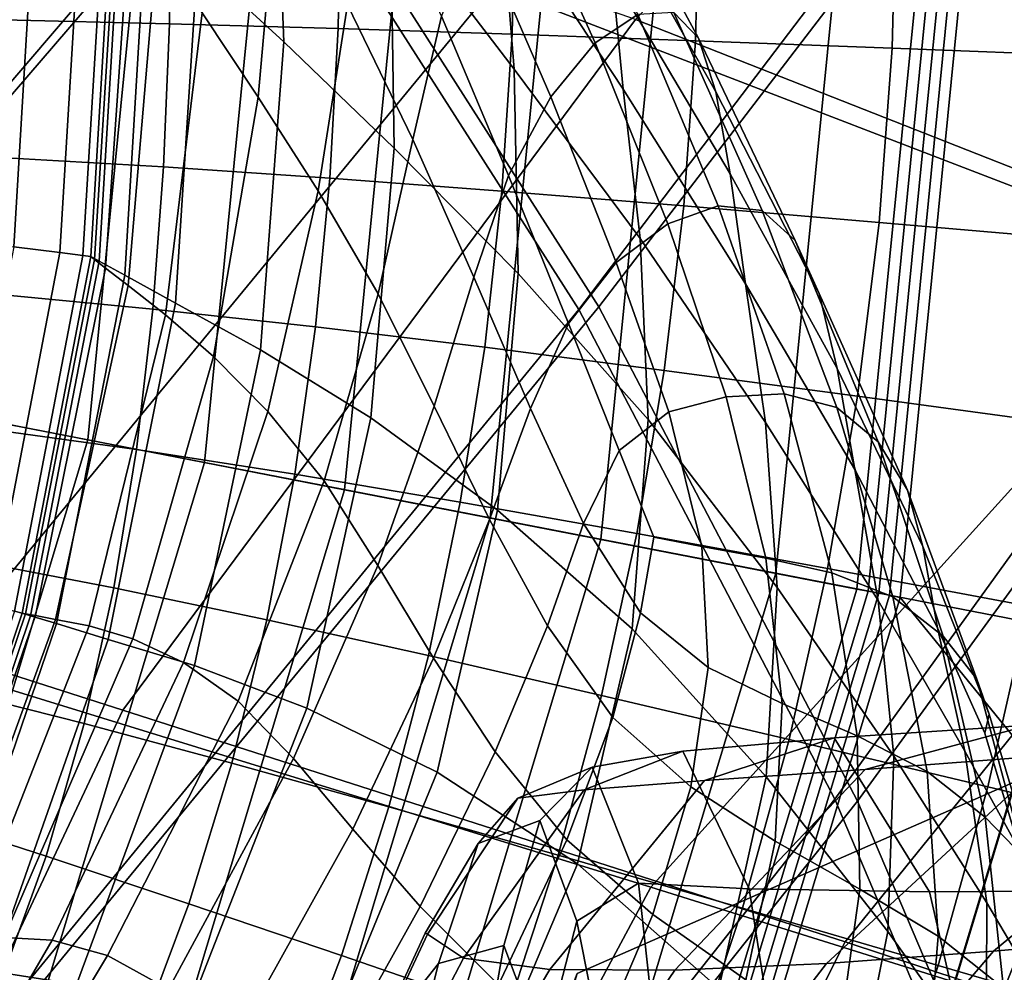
# Model space of a CAD drawing. Extents: x -3.29 to 3.54, y -2.92 to 1.93.
# Tile 109 of 167: x 0.23 to 0.32, y -0.09 to -0.01. Entities that reach past the tile are written whole.
import ezdxf

# ---------------------------------------------------------------- set-up
doc = ezdxf.new("R2010")
doc.units = 0

msp = doc.modelspace()

# ---------------------------------------------------------------- linework, layer by layer
for points in [[(0.253402, 0.00979, -0.009351), (0.312123, 0.082041, -0.009351), (0.334972, 0.034975, -0.009351), (0.281735, -0.034567, -0.009351)], [(0.251844, 0.009271, 0.037583), (0.279997, -0.034779, 0.037577), (0.332585, 0.034439, 0.037556), (0.309893, 0.081157, 0.037558)], [(0.219946, 0.054784, -0.009351), (0.253402, 0.00979, -0.009351), (0.192827, -0.060623, -0.009351), (0.155055, -0.017276, -0.009351)], [(0.218541, 0.054019, 0.037585), (0.154275, -0.017581, 0.037603), (0.191896, -0.060732, 0.0376), (0.251844, 0.009271, 0.037583)], [(0.33491, -0.030861, 3.138992), (0.27265, -0.006891, 3.223112), (0.332798, 0.050083, 3.229927), (0.395717, 0.020793, 3.143178)], [(0.347503, -0.034398, 3.148272), (0.402433, 0.018906, 3.148127), (0.339321, 0.048561, 3.235356), (0.284882, -0.009744, 3.233291)], [(0.304057, -0.077244, -0.009351), (0.281735, -0.034567, -0.009351), (0.334972, 0.034975, -0.009351), (0.351388, -0.01213, -0.009351)], [(0.302098, -0.077074, 0.037569), (0.348847, -0.012269, 0.037551), (0.332585, 0.034439, 0.037556), (0.279997, -0.034779, 0.037577)], [(0.254516, -0.01167, 2.196116), (0.247061, -0.004838, 2.121392), (0.245293, 0.024927, 2.133129), (0.253528, 0.013901, 2.207214)], [(0.26374, -0.000054, 2.252432), (0.262551, 0.016657, 2.266959), (0.273255, 0.000268, 2.293294), (0.274409, -0.014032, 2.281702)], [(0.205658, 0.016104, 3.304552), (0.27265, -0.006891, 3.223112), (0.224317, -0.065585, 3.219188), (0.158182, -0.044851, 3.301203)], [(0.25231, -0.016461, 2.496356), (0.254056, 0.003325, 2.487984), (0.247853, 0.01576, 2.508564), (0.247466, -0.009186, 2.516184)], [(0.217622, 0.013672, 3.315325), (0.174135, -0.048093, 3.315568), (0.240625, -0.069388, 3.232759), (0.284882, -0.009744, 3.233291)], [(0.264062, -0.02086, 2.243797), (0.254516, -0.01167, 2.196116), (0.253528, 0.013901, 2.207214), (0.26374, -0.000054, 2.252432)], [(0.272615, 0.010655, 2.309706), (0.282888, -0.005861, 2.326627), (0.283822, -0.015764, 2.312649), (0.273255, 0.000268, 2.293294)], [(0.253402, 0.00979, -0.009351), (0.281735, -0.034567, -0.009351), (0.226238, -0.10187, -0.009351), (0.192827, -0.060623, -0.009351)], [(0.251844, 0.009271, 0.037583), (0.191896, -0.060732, 0.0376), (0.225103, -0.101712, 0.037593), (0.279997, -0.034779, 0.037577)], [(0.281421, -0.011768, 2.419726), (0.285094, -0.009311, 2.404136), (0.277242, 0.006944, 2.40068), (0.274272, 0.003996, 2.419445)], [(0.290324, -0.011375, 2.371938), (0.281168, 0.005595, 2.361765), (0.279661, 0.007456, 2.381185), (0.288193, -0.00915, 2.388031)], [(0.291835, -0.016007, 2.356531), (0.282123, 0.001207, 2.343289), (0.281168, 0.005595, 2.361765), (0.290324, -0.011375, 2.371938)], [(0.260028, -0.008475, 2.473069), (0.26568, -0.020099, 2.4633), (0.268129, -0.009462, 2.451561), (0.261874, 0.0043, 2.460475)], [(0.281421, -0.011768, 2.419726), (0.274272, 0.003996, 2.419445), (0.271114, -0.001452, 2.436674), (0.277571, -0.01643, 2.434276)], [(0.25231, -0.016461, 2.496356), (0.257492, -0.024551, 2.481855), (0.260028, -0.008475, 2.473069), (0.254056, 0.003325, 2.487984)], [(0.259212, -0.010536, 1.641531), (0.274244, -0.011024, 1.643122), (0.274531, 0.002556, 1.644856), (0.259438, 0.002415, 1.643285)], [(0.274244, -0.011024, 1.643122), (0.290084, -0.011586, 1.64558), (0.290423, 0.002704, 1.647251), (0.274531, 0.002556, 1.644856)], [(0.307053, -0.01222, 1.648972), (0.307431, 0.002862, 1.650534), (0.290423, 0.002704, 1.647251), (0.290084, -0.011586, 1.64558)], [(0.324868, -0.012907, 1.652608), (0.325278, 0.003028, 1.654038), (0.307431, 0.002862, 1.650534), (0.307053, -0.01222, 1.648972)], [(0.244668, -0.010125, 1.640741), (0.244823, 0.002279, 1.642476), (0.230367, 0.002145, 1.642366), (0.230292, -0.009793, 1.640684)], [(0.259212, -0.010536, 1.641531), (0.259438, 0.002415, 1.643285), (0.244823, 0.002279, 1.642476), (0.244668, -0.010125, 1.640741)], [(0.390116, -0.028168, 0.248325), (0.386285, 0.001832, 0.24754), (0.313794, 0.001449, 0.244324), (0.348731, -0.04248, 0.247042)], [(0.237616, -0.046049, 0.210714), (0.24228, 0.001118, 0.210714), (0.21974, 0.001014, 0.21222), (0.21551, -0.041765, 0.21222)], [(0.247679, -0.047999, 0.188836), (0.223052, -0.043227, 0.188332), (0.227431, 0.001049, 0.188332), (0.252541, 0.001165, 0.188836)], [(0.226336, 0.001044, 2.849638), (0.224561, -0.02852, 2.849638), (0.231207, -0.029364, 2.830956), (0.233034, 0.001075, 2.830956)], [(0.237053, 0.001094, 2.803543), (0.233034, 0.001075, 2.830956), (0.231207, -0.029364, 2.830956), (0.235195, -0.02987, 2.803542)], [(0.239063, 0.001103, 2.769579), (0.237053, 0.001094, 2.803543), (0.235195, -0.02987, 2.803542), (0.237188, -0.030123, 2.769579)], [(0.239063, 0.001103, 2.769579), (0.237188, -0.030123, 2.769579), (0.237853, -0.030208, 2.73125), (0.239733, 0.001106, 2.73125)], [(0.259763, -0.050341, 0.209199), (0.264862, 0.001222, 0.209199), (0.24228, 0.001118, 0.210714), (0.237616, -0.046049, 0.210714)], [(0.239733, 0.001106, 2.73125), (0.237853, -0.030208, 2.73125), (0.237853, -0.030208, 2.690738), (0.239733, 0.001106, 2.690738)], [(0.240459, 0.000556, 1.872379), (0.238586, -0.030611, 1.871728), (0.237853, -0.030208, 1.718443), (0.239733, 0.001106, 1.718443)], [(0.239733, 0.001106, 1.718443), (0.237853, -0.030208, 1.718443), (0.237853, -0.030208, 1.556394), (0.239733, 0.001106, 1.556394)], [(0.240115, 0.000678, 2.610962), (0.239733, 0.001106, 2.650226), (0.237853, -0.030208, 2.650226), (0.238176, -0.030459, 2.611305)], [(0.239733, 0.001106, 2.650226), (0.239733, 0.001106, 2.690738), (0.237853, -0.030208, 2.690738), (0.237853, -0.030208, 2.650226)], [(0.27235, -0.052781, 0.189337), (0.247679, -0.047999, 0.188836), (0.252541, 0.001165, 0.188836), (0.277696, 0.001281, 0.189337)], [(0.259763, -0.050341, 0.209199), (0.28191, -0.054633, 0.207685), (0.287444, 0.001326, 0.207685), (0.264862, 0.001222, 0.209199)], [(0.27235, -0.052781, 0.189337), (0.277696, 0.001281, 0.189337), (0.302851, 0.001397, 0.189837), (0.29702, -0.057562, 0.189837)], [(0.28191, -0.054633, 0.207685), (0.304016, -0.058917, 0.206192), (0.309983, 0.00143, 0.206192), (0.287444, 0.001326, 0.207685)], [(0.291835, -0.016007, 2.356531), (0.293073, -0.023066, 2.342488), (0.282888, -0.005861, 2.326627), (0.282123, 0.001207, 2.343289)], [(0.29702, -0.057562, 0.189837), (0.302851, 0.001397, 0.189837), (0.327957, 0.001513, 0.190354), (0.321643, -0.062333, 0.190354)], [(0.304981, -0.059104, 0.215709), (0.310968, 0.001435, 0.215709), (0.309983, 0.00143, 0.206192), (0.304016, -0.058917, 0.206192)], [(0.305905, -0.059283, 0.225247), (0.31191, 0.00144, 0.225247), (0.310968, 0.001435, 0.215709), (0.304981, -0.059104, 0.215709)], [(0.305905, -0.059283, 0.225247), (0.306829, -0.059462, 0.234785), (0.312852, 0.001445, 0.234786), (0.31191, 0.00144, 0.225247)], [(0.306829, -0.059462, 0.234785), (0.307753, -0.05964, 0.244324), (0.313794, 0.001449, 0.244324), (0.312852, 0.001445, 0.234786)], [(0.322831, -0.078173, 0.246515), (0.348731, -0.04248, 0.247042), (0.313794, 0.001449, 0.244324), (0.307753, -0.05964, 0.244324)], [(0.240115, 0.000678, 2.610962), (0.238176, -0.030459, 2.611305), (0.239144, -0.031214, 2.575567), (0.241261, -0.000606, 2.574195)], [(0.240459, 0.000556, 1.872379), (0.242639, -0.001094, 2.010087), (0.240787, -0.031821, 2.007483), (0.238586, -0.030611, 1.871728)], [(0.274409, -0.014032, 2.281702), (0.273255, 0.000268, 2.293294), (0.283822, -0.015764, 2.312649), (0.285288, -0.028655, 2.302223)], [(0.241261, -0.000606, 2.574195), (0.239144, -0.031214, 2.575567), (0.241081, -0.032723, 2.544604), (0.243576, -0.003607, 2.541933)], [(0.264062, -0.02086, 2.243797), (0.26374, -0.000054, 2.252432), (0.274409, -0.014032, 2.281702), (0.274759, -0.031677, 2.273974)], [(0.242639, -0.001094, 2.010087), (0.247061, -0.004838, 2.121392), (0.245188, -0.034241, 2.116945), (0.240787, -0.031821, 2.007483)], [(0.277571, -0.01643, 2.434276), (0.271114, -0.001452, 2.436674), (0.268129, -0.009462, 2.451561), (0.273941, -0.023206, 2.447261)], [(0.247466, -0.009186, 2.516184), (0.243576, -0.003607, 2.541933), (0.241081, -0.032723, 2.544604), (0.24431, -0.035239, 2.520006)], [(0.254516, -0.01167, 2.196116), (0.252523, -0.038274, 2.191347), (0.245188, -0.034241, 2.116945), (0.247061, -0.004838, 2.121392)], [(0.293073, -0.023066, 2.342488), (0.294389, -0.032571, 2.330484), (0.283822, -0.015764, 2.312649), (0.282888, -0.005861, 2.326627)], [(0.33491, -0.030861, 3.138992), (0.286211, -0.084655, 3.136863), (0.224317, -0.065585, 3.219188), (0.27265, -0.006891, 3.223112)], [(0.257492, -0.024551, 2.481855), (0.26267, -0.033445, 2.472215), (0.26568, -0.020099, 2.4633), (0.260028, -0.008475, 2.473069)], [(0.25231, -0.016461, 2.496356), (0.247466, -0.009186, 2.516184), (0.24431, -0.035239, 2.520006), (0.248456, -0.038837, 2.501196)], [(0.28768, -0.027397, 2.42258), (0.29203, -0.025834, 2.409401), (0.285094, -0.009311, 2.404136), (0.281421, -0.011768, 2.419726)], [(0.29203, -0.025834, 2.409401), (0.295841, -0.026243, 2.395734), (0.288193, -0.00915, 2.388031), (0.285094, -0.009311, 2.404136)], [(0.298681, -0.028819, 2.381987), (0.290324, -0.011375, 2.371938), (0.288193, -0.00915, 2.388031), (0.295841, -0.026243, 2.395734)], [(0.244149, -0.022484, 1.638522), (0.244668, -0.010125, 1.640741), (0.230292, -0.009793, 1.640684), (0.229998, -0.021673, 1.638479)], [(0.347503, -0.034398, 3.148272), (0.284882, -0.009744, 3.233291), (0.240625, -0.069388, 3.232759), (0.303001, -0.089372, 3.149235)], [(0.258498, -0.023451, 1.639302), (0.259212, -0.010536, 1.641531), (0.244668, -0.010125, 1.640741), (0.244149, -0.022484, 1.638522)], [(0.270926, -0.032006, 2.458156), (0.273941, -0.023206, 2.447261), (0.268129, -0.009462, 2.451561), (0.26568, -0.020099, 2.4633)], [(0.258498, -0.023451, 1.639302), (0.273366, -0.024572, 1.640883), (0.274244, -0.011024, 1.643122), (0.259212, -0.010536, 1.641531)], [(0.273366, -0.024572, 1.640883), (0.289069, -0.025846, 1.643331), (0.290084, -0.011586, 1.64558), (0.274244, -0.011024, 1.643122)], [(0.264062, -0.02086, 2.243797), (0.26204, -0.04415, 2.239235), (0.252523, -0.038274, 2.191347), (0.254516, -0.01167, 2.196116)], [(0.28768, -0.027397, 2.42258), (0.281421, -0.011768, 2.419726), (0.277571, -0.01643, 2.434276), (0.283224, -0.030741, 2.434863)], [(0.305928, -0.027273, 1.646709), (0.307053, -0.01222, 1.648972), (0.290084, -0.011586, 1.64558), (0.289069, -0.025846, 1.643331)], [(0.300764, -0.033416, 2.368716), (0.291835, -0.016007, 2.356531), (0.290324, -0.011375, 2.371938), (0.298681, -0.028819, 2.381987)], [(0.319451, -0.117999, 0.037558), (0.359445, -0.058749, 0.037545), (0.348847, -0.012269, 0.037551), (0.302098, -0.077074, 0.037569)], [(0.32166, -0.118606, -0.009351), (0.304057, -0.077244, -0.009351), (0.351388, -0.01213, -0.009351), (0.36213, -0.059039, -0.009351)], [(0.323653, -0.028813, 1.650331), (0.324868, -0.012907, 1.652608), (0.307053, -0.01222, 1.648972), (0.305928, -0.027273, 1.646709)], [(0.274759, -0.031677, 2.273974), (0.274409, -0.014032, 2.281702), (0.285288, -0.028655, 2.302223), (0.285985, -0.044272, 2.294754)], [(0.29613, -0.044543, 2.321196), (0.285288, -0.028655, 2.302223), (0.283822, -0.015764, 2.312649), (0.294389, -0.032571, 2.330484)], [(0.300764, -0.033416, 2.368716), (0.302302, -0.039886, 2.356479), (0.293073, -0.023066, 2.342488), (0.291835, -0.016007, 2.356531)], [(0.25231, -0.016461, 2.496356), (0.248456, -0.038837, 2.501196), (0.253144, -0.043593, 2.487596), (0.257492, -0.024551, 2.481855)], [(0.283224, -0.030741, 2.434863), (0.277571, -0.01643, 2.434276), (0.273941, -0.023206, 2.447261), (0.279119, -0.036009, 2.446038)], [(0.267505, -0.043132, 2.46697), (0.270926, -0.032006, 2.458156), (0.26568, -0.020099, 2.4633), (0.26267, -0.033445, 2.472215)], [(0.264062, -0.02086, 2.243797), (0.274759, -0.031677, 2.273974), (0.272987, -0.052101, 2.269152), (0.26204, -0.04415, 2.239235)], [(0.244149, -0.022484, 1.638522), (0.229998, -0.021673, 1.638479), (0.229411, -0.033438, 1.636145), (0.24321, -0.034752, 1.636203)], [(0.258498, -0.023451, 1.639302), (0.244149, -0.022484, 1.638522), (0.24321, -0.034752, 1.636203), (0.257262, -0.036289, 1.636975)], [(0.258498, -0.023451, 1.639302), (0.257262, -0.036289, 1.636975), (0.27188, -0.038052, 1.638524), (0.273366, -0.024572, 1.640883)], [(0.275819, -0.043346, 2.455891), (0.279119, -0.036009, 2.446038), (0.273941, -0.023206, 2.447261), (0.270926, -0.032006, 2.458156)], [(0.302302, -0.039886, 2.356479), (0.303821, -0.048593, 2.346051), (0.294389, -0.032571, 2.330484), (0.293073, -0.023066, 2.342488)], [(0.257492, -0.024551, 2.481855), (0.253144, -0.043593, 2.487596), (0.258002, -0.049583, 2.478628), (0.26267, -0.033445, 2.472215)], [(0.273366, -0.024572, 1.640883), (0.27188, -0.038052, 1.638524), (0.287376, -0.040042, 1.64091), (0.289069, -0.025846, 1.643331)], [(0.305928, -0.027273, 1.646709), (0.289069, -0.025846, 1.643331), (0.287376, -0.040042, 1.64091), (0.304064, -0.042262, 1.644197)], [(0.28768, -0.027397, 2.42258), (0.292723, -0.042334, 2.427003), (0.297721, -0.042082, 2.415579), (0.29203, -0.025834, 2.409401)], [(0.29203, -0.025834, 2.409401), (0.297721, -0.042082, 2.415579), (0.302264, -0.043247, 2.40344), (0.295841, -0.026243, 2.395734)], [(0.298681, -0.028819, 2.381987), (0.295841, -0.026243, 2.395734), (0.302264, -0.043247, 2.40344), (0.305852, -0.0462, 2.391116)], [(0.28768, -0.027397, 2.42258), (0.283224, -0.030741, 2.434863), (0.287775, -0.043629, 2.437181), (0.292723, -0.042334, 2.427003)], [(0.323653, -0.028813, 1.650331), (0.305928, -0.027273, 1.646709), (0.304064, -0.042262, 1.644197), (0.321646, -0.044653, 1.647714)], [(0.297116, -0.058796, 2.314244), (0.285985, -0.044272, 2.294754), (0.285288, -0.028655, 2.302223), (0.29613, -0.044543, 2.321196)], [(0.300764, -0.033416, 2.368716), (0.298681, -0.028819, 2.381987), (0.305852, -0.0462, 2.391116), (0.308369, -0.050386, 2.379077)], [(0.235195, -0.02987, 2.803542), (0.231207, -0.029364, 2.830956), (0.225442, -0.059293, 2.830956), (0.22933, -0.060316, 2.803542)], [(0.237188, -0.030123, 2.769579), (0.235195, -0.02987, 2.803542), (0.22933, -0.060316, 2.803542), (0.231274, -0.060827, 2.769579)], [(0.237188, -0.030123, 2.769579), (0.231274, -0.060827, 2.769579), (0.231922, -0.060998, 2.73125), (0.237853, -0.030208, 2.73125)], [(0.237853, -0.030208, 2.73125), (0.231922, -0.060998, 2.73125), (0.231922, -0.060998, 2.690738), (0.237853, -0.030208, 2.690738)], [(0.238586, -0.030611, 1.871728), (0.232666, -0.061224, 1.87166), (0.231922, -0.060998, 1.718443), (0.237853, -0.030208, 1.718443)], [(0.237853, -0.030208, 1.718443), (0.231922, -0.060998, 1.718443), (0.231922, -0.060998, 1.556394), (0.237853, -0.030208, 1.556394)], [(0.238176, -0.030459, 2.611305), (0.237853, -0.030208, 2.650226), (0.231922, -0.060998, 2.650226), (0.232211, -0.061052, 2.611384)], [(0.237853, -0.030208, 2.650226), (0.237853, -0.030208, 2.690738), (0.231922, -0.060998, 2.690738), (0.231922, -0.060998, 2.650226)], [(0.238176, -0.030459, 2.611305), (0.232211, -0.061052, 2.611384), (0.233079, -0.061217, 2.575883), (0.239144, -0.031214, 2.575567)], [(0.238586, -0.030611, 1.871728), (0.240787, -0.031821, 2.007483), (0.234899, -0.061905, 2.00721), (0.232666, -0.061224, 1.87166)], [(0.239144, -0.031214, 2.575567), (0.233079, -0.061217, 2.575883), (0.234814, -0.061546, 2.545392), (0.241081, -0.032723, 2.544604)], [(0.283224, -0.030741, 2.434863), (0.279119, -0.036009, 2.446038), (0.283472, -0.046948, 2.446353), (0.287775, -0.043629, 2.437181)], [(0.389268, -0.054405, 3.055611), (0.340795, -0.101734, 3.056666), (0.286211, -0.084655, 3.136863), (0.33491, -0.030861, 3.138992)], [(0.240787, -0.031821, 2.007483), (0.245188, -0.034241, 2.116945), (0.239364, -0.063265, 2.116261), (0.234899, -0.061905, 2.00721)], [(0.272281, -0.052916, 2.464257), (0.275819, -0.043346, 2.455891), (0.270926, -0.032006, 2.458156), (0.267505, -0.043132, 2.46697)], [(0.274759, -0.031677, 2.273974), (0.285985, -0.044272, 2.294754), (0.284613, -0.062355, 2.289643), (0.272987, -0.052101, 2.269152)], [(0.24431, -0.035239, 2.520006), (0.241081, -0.032723, 2.544604), (0.234814, -0.061546, 2.545392), (0.237707, -0.062094, 2.521583)], [(0.305845, -0.059897, 2.338211), (0.29613, -0.044543, 2.321196), (0.294389, -0.032571, 2.330484), (0.303821, -0.048593, 2.346051)], [(0.24321, -0.034752, 1.636203), (0.229411, -0.033438, 1.636145), (0.228459, -0.045027, 1.634079), (0.241796, -0.046882, 1.634166)], [(0.267505, -0.043132, 2.46697), (0.26267, -0.033445, 2.472215), (0.258002, -0.049583, 2.478628), (0.262654, -0.056882, 2.473712)], [(0.300764, -0.033416, 2.368716), (0.308369, -0.050386, 2.379077), (0.309703, -0.05525, 2.36779), (0.302302, -0.039886, 2.356479)], [(0.302098, -0.077074, 0.037569), (0.279997, -0.034779, 0.037577), (0.225103, -0.101712, 0.037593), (0.252832, -0.139385, 0.037581)], [(0.304057, -0.077244, -0.009351), (0.254249, -0.139903, -0.009351), (0.226238, -0.10187, -0.009351), (0.281735, -0.034567, -0.009351)], [(0.252523, -0.038274, 2.191347), (0.246807, -0.065533, 2.189979), (0.239364, -0.063265, 2.116261), (0.245188, -0.034241, 2.116945)], [(0.257262, -0.036289, 1.636975), (0.24321, -0.034752, 1.636203), (0.241796, -0.046882, 1.634166), (0.255466, -0.049012, 1.634928)], [(0.402268, -0.058788, 3.063704), (0.347503, -0.034398, 3.148272), (0.303001, -0.089372, 3.149235), (0.358128, -0.107578, 3.067456)], [(0.248456, -0.038837, 2.501196), (0.24431, -0.035239, 2.520006), (0.237707, -0.062094, 2.521583), (0.241481, -0.063215, 2.503716)], [(0.257262, -0.036289, 1.636975), (0.255466, -0.049012, 1.634928), (0.269769, -0.051428, 1.636428), (0.27188, -0.038052, 1.638524)], [(0.275819, -0.043346, 2.455891), (0.280412, -0.053267, 2.454758), (0.283472, -0.046948, 2.446353), (0.279119, -0.036009, 2.446038)], [(0.27188, -0.038052, 1.638524), (0.269769, -0.051428, 1.636428), (0.285004, -0.054137, 1.638727), (0.287376, -0.040042, 1.64091)], [(0.248456, -0.038837, 2.501196), (0.241481, -0.063215, 2.503716), (0.245863, -0.065264, 2.491055), (0.253144, -0.043593, 2.487596)], [(0.26204, -0.04415, 2.239235), (0.256514, -0.069194, 2.237081), (0.246807, -0.065533, 2.189979), (0.252523, -0.038274, 2.191347)], [(0.302302, -0.039886, 2.356479), (0.309703, -0.05525, 2.36779), (0.310984, -0.062268, 2.358601), (0.303821, -0.048593, 2.346051)], [(0.304064, -0.042262, 1.644197), (0.287376, -0.040042, 1.64091), (0.285004, -0.054137, 1.638727), (0.301471, -0.05715, 1.641888)], [(0.223894, -0.091532, 0.210714), (0.237616, -0.046049, 0.210714), (0.21551, -0.041765, 0.21222), (0.203065, -0.083017, 0.21222)], [(0.292723, -0.042334, 2.427003), (0.287775, -0.043629, 2.437181), (0.290624, -0.055237, 2.441073), (0.296147, -0.056243, 2.43227)], [(0.292723, -0.042334, 2.427003), (0.296147, -0.056243, 2.43227), (0.301834, -0.057514, 2.421775), (0.297721, -0.042082, 2.415579)], [(0.297721, -0.042082, 2.415579), (0.301834, -0.057514, 2.421775), (0.307121, -0.059582, 2.410292), (0.302264, -0.043247, 2.40344)], [(0.321646, -0.044653, 1.647714), (0.304064, -0.042262, 1.644197), (0.301471, -0.05715, 1.641888), (0.318862, -0.06039, 1.645265)], [(0.233376, -0.095408, 0.188836), (0.210172, -0.085922, 0.188332), (0.223052, -0.043227, 0.188332), (0.247679, -0.047999, 0.188836)], [(0.272281, -0.052916, 2.464257), (0.267505, -0.043132, 2.46697), (0.262654, -0.056882, 2.473712), (0.267459, -0.064884, 2.470973)], [(0.272281, -0.052916, 2.464257), (0.277283, -0.062106, 2.462213), (0.280412, -0.053267, 2.454758), (0.275819, -0.043346, 2.455891)], [(0.305852, -0.0462, 2.391116), (0.302264, -0.043247, 2.40344), (0.307121, -0.059582, 2.410292), (0.311447, -0.062979, 2.398528)], [(0.253144, -0.043593, 2.487596), (0.245863, -0.065264, 2.491055), (0.250578, -0.068594, 2.482859), (0.258002, -0.049583, 2.478628)], [(0.26204, -0.04415, 2.239235), (0.272987, -0.052101, 2.269152), (0.267773, -0.074735, 2.26628), (0.256514, -0.069194, 2.237081)], [(0.287775, -0.043629, 2.437181), (0.283472, -0.046948, 2.446353), (0.28648, -0.054452, 2.446767), (0.290624, -0.055237, 2.441073)], [(0.239851, -0.058826, 1.632793), (0.241796, -0.046882, 1.634166), (0.228459, -0.045027, 1.634079), (0.227067, -0.056384, 1.632673)], [(0.297116, -0.058796, 2.314244), (0.296166, -0.075145, 2.30925), (0.284613, -0.062355, 2.289643), (0.285985, -0.044272, 2.294754)], [(0.30719, -0.073347, 2.332372), (0.297116, -0.058796, 2.314244), (0.29613, -0.044543, 2.321196), (0.305845, -0.059897, 2.338211)], [(0.244763, -0.100063, 0.209199), (0.259763, -0.050341, 0.209199), (0.237616, -0.046049, 0.210714), (0.223894, -0.091532, 0.210714)], [(0.308369, -0.050386, 2.379077), (0.305852, -0.0462, 2.391116), (0.311447, -0.062979, 2.398528), (0.314366, -0.066697, 2.386823)], [(0.253075, -0.061579, 1.633539), (0.255466, -0.049012, 1.634928), (0.241796, -0.046882, 1.634166), (0.239851, -0.058826, 1.632793)], [(0.280412, -0.053267, 2.454758), (0.285324, -0.060983, 2.452381), (0.28648, -0.054452, 2.446767), (0.283472, -0.046948, 2.446353)], [(0.174135, -0.048093, 3.315568), (0.145598, -0.11165, 3.317803), (0.211645, -0.131042, 3.234529), (0.240625, -0.069388, 3.232759)], [(0.256622, -0.104912, 0.189337), (0.233376, -0.095408, 0.188836), (0.247679, -0.047999, 0.188836), (0.27235, -0.052781, 0.189337)], [(0.253075, -0.061579, 1.633539), (0.267017, -0.064662, 1.634981), (0.269769, -0.051428, 1.636428), (0.255466, -0.049012, 1.634928)], [(0.305845, -0.059897, 2.338211), (0.303821, -0.048593, 2.346051), (0.310984, -0.062268, 2.358601), (0.31334, -0.072918, 2.352858)], [(0.262654, -0.056882, 2.473712), (0.258002, -0.049583, 2.478628), (0.250578, -0.068594, 2.482859), (0.255351, -0.07356, 2.478393)], [(0.244763, -0.100063, 0.209199), (0.265631, -0.108595, 0.207685), (0.28191, -0.054633, 0.207685), (0.259763, -0.050341, 0.209199)], [(0.308369, -0.050386, 2.379077), (0.314366, -0.066697, 2.386823), (0.315433, -0.069727, 2.375521), (0.309703, -0.05525, 2.36779)], [(0.267017, -0.064662, 1.634981), (0.281952, -0.068097, 1.637189), (0.285004, -0.054137, 1.638727), (0.269769, -0.051428, 1.636428)], [(0.272987, -0.052101, 2.269152), (0.284613, -0.062355, 2.289643), (0.279872, -0.082643, 2.286294), (0.267773, -0.074735, 2.26628)], [(0.256622, -0.104912, 0.189337), (0.27235, -0.052781, 0.189337), (0.29702, -0.057562, 0.189837), (0.279869, -0.114415, 0.189837)], [(0.272281, -0.052916, 2.464257), (0.267459, -0.064884, 2.470973), (0.272776, -0.07298, 2.468534), (0.277283, -0.062106, 2.462213)], [(0.277283, -0.062106, 2.462213), (0.28294, -0.070022, 2.458819), (0.285324, -0.060983, 2.452381), (0.280412, -0.053267, 2.454758)], [(0.298157, -0.071903, 1.640234), (0.301471, -0.05715, 1.641888), (0.285004, -0.054137, 1.638727), (0.281952, -0.068097, 1.637189)], [(0.265631, -0.108595, 0.207685), (0.28646, -0.11711, 0.206192), (0.304016, -0.058917, 0.206192), (0.28191, -0.054633, 0.207685)], [(0.291174, -0.065707, 2.446379), (0.290624, -0.055237, 2.441073), (0.28648, -0.054452, 2.446767), (0.285324, -0.060983, 2.452381)], [(0.29755, -0.068791, 2.437651), (0.296147, -0.056243, 2.43227), (0.290624, -0.055237, 2.441073), (0.291174, -0.065707, 2.446379)], [(0.309703, -0.05525, 2.36779), (0.315433, -0.069727, 2.375521), (0.315046, -0.071364, 2.366816), (0.310984, -0.062268, 2.358601)], [(0.237286, -0.070541, 1.631937), (0.239851, -0.058826, 1.632793), (0.227067, -0.056384, 1.632673), (0.22508, -0.067457, 1.631774)], [(0.267459, -0.064884, 2.470973), (0.262654, -0.056882, 2.473712), (0.255351, -0.07356, 2.478393), (0.260487, -0.079642, 2.475805)], [(0.29755, -0.068791, 2.437651), (0.304038, -0.071588, 2.427092), (0.301834, -0.057514, 2.421775), (0.296147, -0.056243, 2.43227)], [(0.247536, -0.177767, 4.584301), (0.279861, -0.092118, 4.591722), (0.359305, -0.057331, 4.455315), (0.325771, -0.142188, 4.457538)], [(0.255, -0.174938, 4.587991), (0.336975, -0.136625, 4.455746), (0.359305, -0.057331, 4.455315), (0.279861, -0.092118, 4.591722)], [(0.279869, -0.114415, 0.189837), (0.29702, -0.057562, 0.189837), (0.321643, -0.062333, 0.190354), (0.303069, -0.1239, 0.190354)], [(0.315314, -0.075987, 1.64349), (0.318862, -0.06039, 1.645265), (0.301471, -0.05715, 1.641888), (0.298157, -0.071903, 1.640234)], [(0.304038, -0.071588, 2.427092), (0.310071, -0.074673, 2.415438), (0.307121, -0.059582, 2.410292), (0.301834, -0.057514, 2.421775)], [(0.250045, -0.07395, 1.632679), (0.253075, -0.061579, 1.633539), (0.239851, -0.058826, 1.632793), (0.237286, -0.070541, 1.631937)], [(0.287369, -0.117481, 0.215709), (0.304981, -0.059104, 0.215709), (0.304016, -0.058917, 0.206192), (0.28646, -0.11711, 0.206192)], [(0.28824, -0.117837, 0.225247), (0.305905, -0.059283, 0.225247), (0.304981, -0.059104, 0.215709), (0.287369, -0.117481, 0.215709)], [(0.28824, -0.117837, 0.225247), (0.28911, -0.118193, 0.234785), (0.306829, -0.059462, 0.234785), (0.305905, -0.059283, 0.225247)], [(0.28911, -0.118193, 0.234785), (0.289981, -0.118549, 0.244323), (0.307753, -0.05964, 0.244324), (0.306829, -0.059462, 0.234785)], [(0.30719, -0.073347, 2.332372), (0.306673, -0.088488, 2.327952), (0.296166, -0.075145, 2.30925), (0.297116, -0.058796, 2.314244)], [(0.304329, -0.124414, 0.24644), (0.322831, -0.078173, 0.246515), (0.307753, -0.05964, 0.244324), (0.289981, -0.118549, 0.244323)], [(0.30719, -0.073347, 2.332372), (0.305845, -0.059897, 2.338211), (0.31334, -0.072918, 2.352858), (0.315243, -0.086022, 2.349065)], [(0.315079, -0.078621, 2.403424), (0.311447, -0.062979, 2.398528), (0.307121, -0.059582, 2.410292), (0.310071, -0.074673, 2.415438)], [(0.221317, -0.090468, 2.769579), (0.221937, -0.090722, 2.73125), (0.231922, -0.060998, 2.73125), (0.231274, -0.060827, 2.769579)], [(0.221937, -0.090722, 2.73125), (0.221937, -0.090722, 2.690738), (0.231922, -0.060998, 2.690738), (0.231922, -0.060998, 2.73125)], [(0.222672, -0.090839, 1.871615), (0.221937, -0.090722, 1.718444), (0.231922, -0.060998, 1.718443), (0.232666, -0.061224, 1.87166)], [(0.221937, -0.090722, 1.718444), (0.221937, -0.090722, 1.556394), (0.231922, -0.060998, 1.556394), (0.231922, -0.060998, 1.718443)], [(0.222189, -0.090658, 2.611428), (0.232211, -0.061052, 2.611384), (0.231922, -0.060998, 2.650226), (0.221937, -0.090722, 2.650226)], [(0.221937, -0.090722, 2.650226), (0.231922, -0.060998, 2.650226), (0.231922, -0.060998, 2.690738), (0.221937, -0.090722, 2.690738)], [(0.222189, -0.090658, 2.611428), (0.222945, -0.090466, 2.576059), (0.233079, -0.061217, 2.575883), (0.232211, -0.061052, 2.611384)], [(0.289676, -0.075987, 2.452053), (0.291174, -0.065707, 2.446379), (0.285324, -0.060983, 2.452381), (0.28294, -0.070022, 2.458819)], [(0.315314, -0.075987, 1.64349), (0.333107, -0.080258, 1.64633), (0.336869, -0.063782, 1.648212), (0.318862, -0.06039, 1.645265)], [(0.222672, -0.090839, 1.871615), (0.232666, -0.061224, 1.87166), (0.234899, -0.061905, 2.00721), (0.224875, -0.091191, 2.00703)], [(0.222945, -0.090466, 2.576059), (0.224457, -0.090084, 2.545834), (0.234814, -0.061546, 2.545392), (0.233079, -0.061217, 2.575883)], [(0.226976, -0.089446, 2.522466), (0.237707, -0.062094, 2.521583), (0.234814, -0.061546, 2.545392), (0.224457, -0.090084, 2.545834)], [(0.224875, -0.091191, 2.00703), (0.234899, -0.061905, 2.00721), (0.239364, -0.063265, 2.116261), (0.229282, -0.091896, 2.115812)], [(0.250045, -0.07395, 1.632679), (0.263605, -0.077719, 1.634082), (0.267017, -0.064662, 1.634981), (0.253075, -0.061579, 1.633539)], [(0.230376, -0.089008, 2.505128), (0.241481, -0.063215, 2.503716), (0.237707, -0.062094, 2.521583), (0.226976, -0.089446, 2.522466)], [(0.277283, -0.062106, 2.462213), (0.272776, -0.07298, 2.468534), (0.278963, -0.080563, 2.464516), (0.28294, -0.070022, 2.458819)], [(0.296166, -0.075145, 2.30925), (0.292098, -0.093404, 2.305835), (0.279872, -0.082643, 2.286294), (0.284613, -0.062355, 2.289643)], [(0.303115, -0.123919, 0.198849), (0.303069, -0.1239, 0.190354), (0.321643, -0.062333, 0.190354), (0.321691, -0.062343, 0.198849)], [(0.303115, -0.123919, 0.20736), (0.321691, -0.062343, 0.20736), (0.321691, -0.062343, 0.215871), (0.303115, -0.123919, 0.215871)], [(0.303115, -0.123919, 0.215871), (0.321691, -0.062343, 0.215871), (0.321691, -0.062343, 0.224382), (0.303115, -0.123919, 0.224382)], [(0.303115, -0.123919, 0.20736), (0.303115, -0.123919, 0.198849), (0.321691, -0.062343, 0.198849), (0.321691, -0.062343, 0.20736)], [(0.314704, -0.128656, 0.225187), (0.303115, -0.123919, 0.224382), (0.321691, -0.062343, 0.224382), (0.333842, -0.080554, 0.225283)], [(0.31334, -0.072918, 2.352858), (0.310984, -0.062268, 2.358601), (0.315046, -0.071364, 2.366816), (0.31811, -0.081587, 2.366069)], [(0.236627, -0.093071, 2.189081), (0.229282, -0.091896, 2.115812), (0.239364, -0.063265, 2.116261), (0.246807, -0.065533, 2.189979)], [(0.230376, -0.089008, 2.505128), (0.234527, -0.089228, 2.492993), (0.245863, -0.065264, 2.491055), (0.241481, -0.063215, 2.503716)], [(0.31847, -0.082126, 2.391165), (0.314366, -0.066697, 2.386823), (0.311447, -0.062979, 2.398528), (0.315079, -0.078621, 2.403424)], [(0.234527, -0.089228, 2.492993), (0.239302, -0.090562, 2.485233), (0.250578, -0.068594, 2.482859), (0.245863, -0.065264, 2.491055)], [(0.267459, -0.064884, 2.470973), (0.260487, -0.079642, 2.475805), (0.266293, -0.08632, 2.473245), (0.272776, -0.07298, 2.468534)], [(0.263605, -0.077719, 1.634082), (0.278217, -0.081884, 1.636229), (0.281952, -0.068097, 1.637189), (0.267017, -0.064662, 1.634981)], [(0.286211, -0.084655, 3.136863), (0.255672, -0.141661, 3.137818), (0.193705, -0.126858, 3.2196), (0.224317, -0.065585, 3.219188)], [(0.246327, -0.095261, 2.235668), (0.236627, -0.093071, 2.189081), (0.246807, -0.065533, 2.189979), (0.256514, -0.069194, 2.237081)], [(0.296962, -0.080691, 2.442676), (0.29755, -0.068791, 2.437651), (0.291174, -0.065707, 2.446379), (0.289676, -0.075987, 2.452053)], [(0.31847, -0.082126, 2.391165), (0.31965, -0.083886, 2.378775), (0.315433, -0.069727, 2.375521), (0.314366, -0.066697, 2.386823)], [(0.237286, -0.070541, 1.631937), (0.22508, -0.067457, 1.631774), (0.22234, -0.078197, 1.631224), (0.234012, -0.081984, 1.631453)], [(0.244573, -0.093464, 2.481021), (0.255351, -0.07356, 2.478393), (0.250578, -0.068594, 2.482859), (0.239302, -0.090562, 2.485233)], [(0.294129, -0.086484, 1.639202), (0.298157, -0.071903, 1.640234), (0.281952, -0.068097, 1.637189), (0.278217, -0.081884, 1.636229)], [(0.296962, -0.080691, 2.442676), (0.304268, -0.084827, 2.431447), (0.304038, -0.071588, 2.427092), (0.29755, -0.068791, 2.437651)], [(0.303001, -0.089372, 3.149235), (0.240625, -0.069388, 3.232759), (0.211645, -0.131042, 3.234529), (0.274142, -0.146848, 3.151427)], [(0.246327, -0.095261, 2.235668), (0.256514, -0.069194, 2.237081), (0.267773, -0.074735, 2.26628), (0.2578, -0.099014, 2.264401)], [(0.304719, -0.074487, 2.435722), (0.320905, -0.073267, 2.445413), (0.338159, -0.06938, 2.433532), (0.318912, -0.070676, 2.423738)], [(0.330525, -0.08888, 2.488522), (0.355522, -0.069666, 2.473231), (0.33823, -0.071692, 2.45775), (0.315809, -0.090178, 2.472626)], [(0.250045, -0.07395, 1.632679), (0.237286, -0.070541, 1.631937), (0.234012, -0.081984, 1.631453), (0.246329, -0.086086, 1.632224)], [(0.289676, -0.075987, 2.452053), (0.28294, -0.070022, 2.458819), (0.278963, -0.080563, 2.464516), (0.286379, -0.087025, 2.457044)], [(0.31965, -0.083886, 2.378775), (0.31811, -0.081587, 2.366069), (0.315046, -0.071364, 2.366816), (0.315433, -0.069727, 2.375521)], [(0.304719, -0.074487, 2.435722), (0.318912, -0.070676, 2.423738), (0.302048, -0.071777, 2.416248), (0.290846, -0.075446, 2.428178)], [(0.33009, -0.084942, 2.414966), (0.310273, -0.085073, 2.406976), (0.302048, -0.071777, 2.416248), (0.318912, -0.070676, 2.423738)], [(0.290846, -0.075446, 2.428178), (0.302048, -0.071777, 2.416248), (0.288987, -0.072912, 2.410828), (0.28046, -0.07624, 2.422282)], [(0.310273, -0.085073, 2.406976), (0.294707, -0.084809, 2.401484), (0.288987, -0.072912, 2.410828), (0.302048, -0.071777, 2.416248)], [(0.311016, -0.091408, 1.642388), (0.315314, -0.075987, 1.64349), (0.298157, -0.071903, 1.640234), (0.294129, -0.086484, 1.639202)], [(0.301392, -0.091236, 2.460056), (0.315809, -0.090178, 2.472626), (0.33823, -0.071692, 2.45775), (0.320905, -0.073267, 2.445413)], [(0.304268, -0.084827, 2.431447), (0.311026, -0.088891, 2.419087), (0.310071, -0.074673, 2.415438), (0.304038, -0.071588, 2.427092)], [(0.272776, -0.07298, 2.468534), (0.266293, -0.08632, 2.473245), (0.273074, -0.093075, 2.468863), (0.278963, -0.080563, 2.464516)], [(0.274733, -0.076965, 2.417536), (0.28046, -0.07624, 2.422282), (0.288987, -0.072912, 2.410828), (0.281152, -0.074307, 2.407244)], [(0.285147, -0.084298, 2.398613), (0.281152, -0.074307, 2.407244), (0.288987, -0.072912, 2.410828), (0.294707, -0.084809, 2.401484)], [(0.315243, -0.086022, 2.349065), (0.31334, -0.072918, 2.352858), (0.31811, -0.081587, 2.366069), (0.320457, -0.094865, 2.364583)], [(0.250499, -0.09758, 2.478515), (0.260487, -0.079642, 2.475805), (0.255351, -0.07356, 2.478393), (0.244573, -0.093464, 2.481021)], [(0.250045, -0.07395, 1.632679), (0.246329, -0.086086, 1.632224), (0.259517, -0.090561, 1.633634), (0.263605, -0.077719, 1.634082)], [(0.288287, -0.091835, 2.450071), (0.301392, -0.091236, 2.460056), (0.320905, -0.073267, 2.445413), (0.304719, -0.074487, 2.435722)], [(0.30719, -0.073347, 2.332372), (0.315243, -0.086022, 2.349065), (0.315162, -0.100402, 2.345726), (0.306673, -0.088488, 2.327952)], [(0.2578, -0.099014, 2.264401), (0.267773, -0.074735, 2.26628), (0.279872, -0.082643, 2.286294), (0.270462, -0.104874, 2.284109)], [(0.271322, -0.080882, 2.415145), (0.274733, -0.076965, 2.417536), (0.281152, -0.074307, 2.407244), (0.276632, -0.078914, 2.405432)], [(0.27982, -0.087597, 2.397159), (0.276632, -0.078914, 2.405432), (0.281152, -0.074307, 2.407244), (0.285147, -0.084298, 2.398613)], [(0.288287, -0.091835, 2.450071), (0.304719, -0.074487, 2.435722), (0.290846, -0.075446, 2.428178), (0.277503, -0.091761, 2.441932)], [(0.316667, -0.093379, 2.406316), (0.315079, -0.078621, 2.403424), (0.310071, -0.074673, 2.415438), (0.311026, -0.088891, 2.419087)], [(0.277503, -0.091761, 2.441932), (0.290846, -0.075446, 2.428178), (0.28046, -0.07624, 2.422282), (0.270052, -0.090796, 2.4349)], [(0.306673, -0.088488, 2.327952), (0.30334, -0.105069, 2.3248), (0.292098, -0.093404, 2.305835), (0.296166, -0.075145, 2.30925)], [(0.266944, -0.088725, 2.428236), (0.270052, -0.090796, 2.4349), (0.28046, -0.07624, 2.422282), (0.274733, -0.076965, 2.417536)], [(0.296962, -0.080691, 2.442676), (0.289676, -0.075987, 2.452053), (0.286379, -0.087025, 2.457044), (0.294414, -0.092658, 2.446872)], [(0.311016, -0.091408, 1.642388), (0.328554, -0.096549, 1.645173), (0.333107, -0.080258, 1.64633), (0.315314, -0.075987, 1.64349)], [(0.319451, -0.117999, 0.037558), (0.302098, -0.077074, 0.037569), (0.252832, -0.139385, 0.037581), (0.276454, -0.174579, 0.037566)], [(0.32166, -0.118606, -0.009351), (0.278208, -0.175525, -0.009351), (0.254249, -0.139903, -0.009351), (0.304057, -0.077244, -0.009351)], [(0.266736, -0.088638, 2.423573), (0.266944, -0.088725, 2.428236), (0.274733, -0.076965, 2.417536), (0.271322, -0.080882, 2.415145)], [(0.234012, -0.081984, 1.631453), (0.22234, -0.078197, 1.631224), (0.218689, -0.088555, 1.630867), (0.229938, -0.09311, 1.631194)], [(0.263605, -0.077719, 1.634082), (0.259517, -0.090561, 1.633634), (0.273798, -0.095465, 1.635779), (0.278217, -0.081884, 1.636229)], [(0.317261, -0.1297, 0.248532), (0.335378, -0.094808, 0.248655), (0.322831, -0.078173, 0.246515), (0.304329, -0.124414, 0.24644)], [(0.271322, -0.080882, 2.415145), (0.276632, -0.078914, 2.405432), (0.273516, -0.089685, 2.405325), (0.267882, -0.091252, 2.416311)], [(0.27982, -0.087597, 2.397159), (0.27695, -0.098763, 2.395918), (0.273516, -0.089685, 2.405325), (0.276632, -0.078914, 2.405432)], [(0.320545, -0.096864, 2.393045), (0.31847, -0.082126, 2.391165), (0.315079, -0.078621, 2.403424), (0.316667, -0.093379, 2.406316)], [(0.250499, -0.09758, 2.478515), (0.257239, -0.102552, 2.475872), (0.266293, -0.08632, 2.473245), (0.260487, -0.079642, 2.475805)], [(0.286379, -0.087025, 2.457044), (0.278963, -0.080563, 2.464516), (0.273074, -0.093075, 2.468863), (0.281136, -0.099387, 2.46081)], [(0.296962, -0.080691, 2.442676), (0.294414, -0.092658, 2.446872), (0.302457, -0.097755, 2.434757), (0.304268, -0.084827, 2.431447)], [(0.324837, -0.132797, 0.225957), (0.314704, -0.128656, 0.225187), (0.333842, -0.080554, 0.225283), (0.343401, -0.096782, 0.226112)], [(0.266736, -0.088638, 2.423573), (0.271322, -0.080882, 2.415145), (0.267882, -0.091252, 2.416311), (0.262255, -0.098394, 2.427644)], [(0.246329, -0.086086, 1.632224), (0.234012, -0.081984, 1.631453), (0.229938, -0.09311, 1.631194), (0.241885, -0.097948, 1.632048)], [(0.294129, -0.086484, 1.639202), (0.278217, -0.081884, 1.636229), (0.273798, -0.095465, 1.635779), (0.289396, -0.100857, 1.638756)], [(0.283732, -0.113387, 2.303621), (0.270462, -0.104874, 2.284109), (0.279872, -0.082643, 2.286294), (0.292098, -0.093404, 2.305835)], [(0.340795, -0.101734, 3.056666), (0.31083, -0.153028, 3.058709), (0.255672, -0.141661, 3.137818), (0.286211, -0.084655, 3.136863)], [(0.282392, -0.100456, 2.392364), (0.27982, -0.087597, 2.397159), (0.285147, -0.084298, 2.398613), (0.287206, -0.102922, 2.391663)], [(0.287206, -0.102922, 2.391663), (0.285147, -0.084298, 2.398613), (0.294707, -0.084809, 2.401484), (0.298263, -0.1077, 2.393943)], [(0.316242, -0.110922, 2.399783), (0.298263, -0.1077, 2.393943), (0.294707, -0.084809, 2.401484), (0.310273, -0.085073, 2.406976)], [(0.304268, -0.084827, 2.431447), (0.302457, -0.097755, 2.434757), (0.309898, -0.102608, 2.421452), (0.311026, -0.088891, 2.419087)], [(0.338999, -0.112723, 2.408622), (0.316242, -0.110922, 2.399783), (0.310273, -0.085073, 2.406976), (0.33009, -0.084942, 2.414966)], [(0.233376, -0.095408, 0.188836), (0.21037, -0.139259, 0.188836), (0.189453, -0.125413, 0.188332), (0.210172, -0.085922, 0.188332)], [(0.246329, -0.086086, 1.632224), (0.241885, -0.097948, 1.632048), (0.254736, -0.103152, 1.633537), (0.259517, -0.090561, 1.633634)], [(0.257239, -0.102552, 2.475872), (0.264951, -0.108023, 2.47125), (0.273074, -0.093075, 2.468863), (0.266293, -0.08632, 2.473245)], [(0.311016, -0.091408, 1.642388), (0.294129, -0.086484, 1.639202), (0.289396, -0.100857, 1.638756), (0.305981, -0.106615, 1.641957)], [(0.315243, -0.086022, 2.349065), (0.320457, -0.094865, 2.364583), (0.32066, -0.108906, 2.362549), (0.315162, -0.100402, 2.345726)], [(0.294414, -0.092658, 2.446872), (0.286379, -0.087025, 2.457044), (0.281136, -0.099387, 2.46081), (0.289838, -0.105309, 2.449898)], [(0.345723, -0.087122, 2.508011), (0.330525, -0.08888, 2.488522), (0.303926, -0.117985, 2.505828), (0.31681, -0.117092, 2.525727)], [(0.282392, -0.100456, 2.392364), (0.280834, -0.112813, 2.389234), (0.27695, -0.098763, 2.395918), (0.27982, -0.087597, 2.397159)], [(0.216045, -0.114847, 2.505452), (0.22025, -0.113818, 2.49344), (0.234527, -0.089228, 2.492993), (0.230376, -0.089008, 2.505128)], [(0.22025, -0.113818, 2.49344), (0.225421, -0.113619, 2.485783), (0.239302, -0.090562, 2.485233), (0.234527, -0.089228, 2.492993)], [(0.266944, -0.088725, 2.428236), (0.258841, -0.10604, 2.438088), (0.25869, -0.11258, 2.447736), (0.270052, -0.090796, 2.4349)], [(0.266736, -0.088638, 2.423573), (0.262255, -0.098394, 2.427644), (0.258841, -0.10604, 2.438088), (0.266944, -0.088725, 2.428236)], [(0.330525, -0.08888, 2.488522), (0.315809, -0.090178, 2.472626), (0.291864, -0.118301, 2.489495), (0.303926, -0.117985, 2.505828)], [(0.306673, -0.088488, 2.327952), (0.315162, -0.100402, 2.345726), (0.312486, -0.115691, 2.34308), (0.30334, -0.105069, 2.3248)], [(0.316667, -0.093379, 2.406316), (0.311026, -0.088891, 2.419087), (0.309898, -0.102608, 2.421452), (0.316127, -0.10751, 2.407714)], [(0.267882, -0.091252, 2.416311), (0.273516, -0.089685, 2.405325), (0.271101, -0.103538, 2.40607), (0.264428, -0.10485, 2.419256)], [(0.27695, -0.098763, 2.395918), (0.27531, -0.113863, 2.394785), (0.271101, -0.103538, 2.40607), (0.273516, -0.089685, 2.405325)], [(0.358128, -0.107578, 3.067456), (0.303001, -0.089372, 3.149235), (0.274142, -0.146848, 3.151427), (0.329897, -0.159456, 3.070578)], [(0.231573, -0.114705, 2.481635), (0.244573, -0.093464, 2.481021), (0.239302, -0.090562, 2.485233), (0.225421, -0.113619, 2.485783)], [(0.259517, -0.090561, 1.633634), (0.254736, -0.103152, 1.633537), (0.268694, -0.108804, 1.635772), (0.273798, -0.095465, 1.635779)], [(0.277503, -0.091761, 2.441932), (0.270052, -0.090796, 2.4349), (0.25869, -0.11258, 2.447736), (0.262852, -0.116404, 2.45668)], [(0.301392, -0.091236, 2.460056), (0.280374, -0.118592, 2.47654), (0.291864, -0.118301, 2.489495), (0.315809, -0.090178, 2.472626)], [(0.244763, -0.100063, 0.209199), (0.223894, -0.091532, 0.210714), (0.201823, -0.133601, 0.210714), (0.220634, -0.146054, 0.209199)], [(0.262255, -0.098394, 2.427644), (0.267882, -0.091252, 2.416311), (0.264428, -0.10485, 2.419256), (0.257013, -0.113736, 2.43339)], [(0.288287, -0.091835, 2.450071), (0.277503, -0.091761, 2.441932), (0.262852, -0.116404, 2.45668), (0.270392, -0.118184, 2.465941)], [(0.288287, -0.091835, 2.450071), (0.270392, -0.118184, 2.465941), (0.280374, -0.118592, 2.47654), (0.301392, -0.091236, 2.460056)], [(0.311016, -0.091408, 1.642388), (0.305981, -0.106615, 1.641957), (0.323225, -0.112616, 1.644773), (0.328554, -0.096549, 1.645173)], [(0.222647, -0.119877, 2.188674), (0.215407, -0.119392, 2.115608), (0.229282, -0.091896, 2.115812), (0.236627, -0.093071, 2.189081)]]:
    msp.add_3dface(points)

doc.saveas('drawing.dxf')
